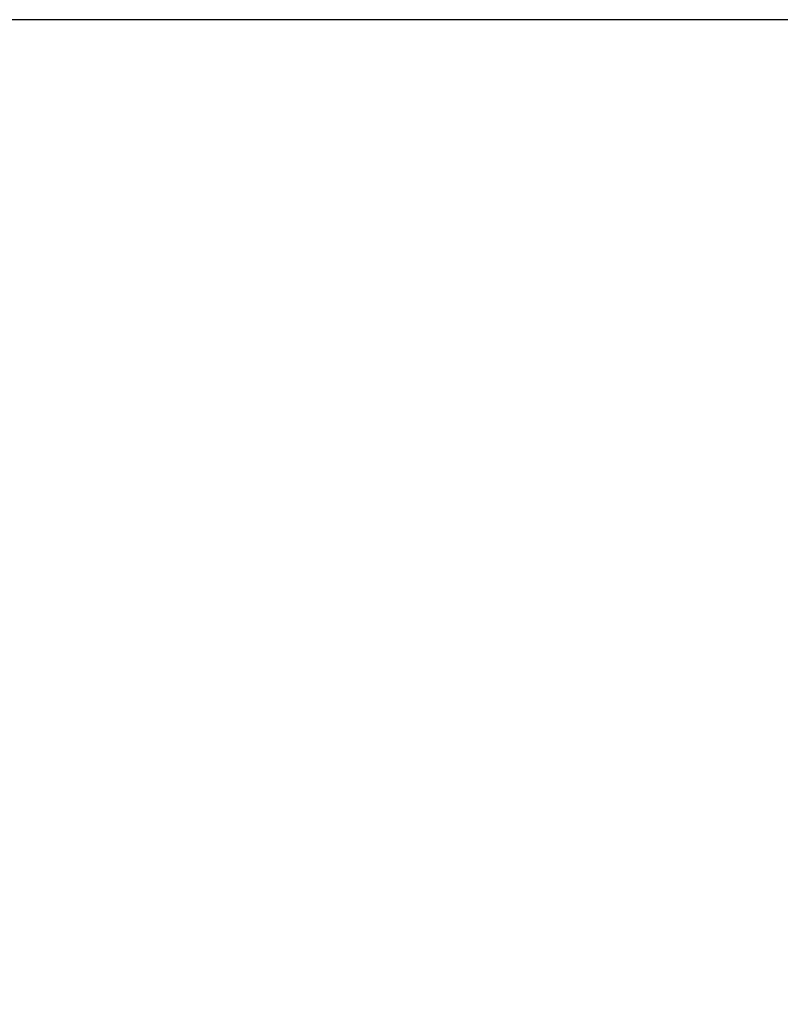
# Model space of a CAD drawing. Header units: inches. Extents: x 0.1 to 33.9, y 0.6 to 21.4.
# Tile 30 of 82: x 13.2 to 14, y 10.5 to 11.6. Entities that reach past the tile are written whole.
import ezdxf

# ---------------------------------------------------------------- set-up
doc = ezdxf.new("R2010")
doc.units = ezdxf.units.IN
doc.header["$MEASUREMENT"] = 0
doc.layers.add('Dimension (ANSI)', color=7, linetype='Continuous', lineweight=25)
doc.styles.add('Note Text (ANSI)', font='tahoma.ttf')
doc.dimstyles.new('Default (ANSI)', dxfattribs={"dimtxt": 0.12, "dimasz": 0.098425, "dimexe": 0.125, "dimexo": 0.0625, "dimgap": 0.031496, "dimtad": 0, "dimtih": 1, "dimtoh": 1, "dimrnd": 1e-08, "dimzin": 4, "dimdsep": 46, "dimtxsty": 'Note Text (ANSI)', "dimcen": 0.09, "dimdle": 0.393701, "dimclrd": 256, "dimclre": 256, "dimclrt": 256, "dimadec": 0, "dimazin": 1, "dimtfac": 1, "dimtofl": 0, "dimtmove": 0, "dimatfit": 3, "dimfxl": 1, "dimtolj": 1, "dimtzin": 4, "dimlwd": -1, "dimlwe": -1, "dimarcsym": 0})

# ---------------------------------------------------------------- blocks, each defined once
blk = doc.blocks.new('*D7')
at = {"layer": 'Defpoints', "color": 0, "transparency": 16777216}
for p in [(9.9454, 11.5564), (17.6262, 11.5564), (17.8161, 5.6379)]:
    blk.add_point(p, dxfattribs=at)
at = {"layer": 'Dimension (ANSI)', "transparency": 16777216}
for p, q in [((10.0079, 11.5564), (17.7512, 11.5564)), ((17.6262, 11.4579), (17.6262, 8.6911)), ((17.6262, 5.7363), (17.6262, 8.5031))]:
    blk.add_line(p, q, dxfattribs=at)
for points in [[(17.6098, 11.4579), (17.6426, 11.4579), (17.6262, 11.5564)], [(17.6098, 5.7363), (17.6426, 5.7363), (17.6262, 5.6379)]]:
    blk.add_solid(points, dxfattribs=at)
at = {"layer": 'Dimension (ANSI)', "transparency": 16777216, "insert": (17.4746, 8.6596), "char_height": 0.12, "attachment_point": 1, "style": 'Note Text (ANSI)'}
blk.add_mtext('\\A1;5.92', dxfattribs=at)
blk = doc.blocks.new('*D8')
at = {"layer": 'Defpoints', "color": 0, "transparency": 16777216}
for p in [(9.9454, 11.5564), (18.5, 11.5564), (16.9252, 4.5759)]:
    blk.add_point(p, dxfattribs=at)
at = {"layer": 'Dimension (ANSI)', "transparency": 16777216}
for p, q in [((10.0079, 11.5564), (18.625, 11.5564)), ((18.5, 11.4579), (18.5, 8.1604)), ((18.5, 4.6743), (18.5, 7.9719)), ((16.9877, 4.5759), (18.625, 4.5759))]:
    blk.add_line(p, q, dxfattribs=at)
for points in [[(18.4836, 11.4579), (18.5164, 11.4579), (18.5, 11.5564)], [(18.4836, 4.6743), (18.5164, 4.6743), (18.5, 4.5759)]]:
    blk.add_solid(points, dxfattribs=at)
at = {"layer": 'Dimension (ANSI)', "transparency": 16777216, "insert": (18.3463, 8.1289), "char_height": 0.12, "attachment_point": 1, "style": 'Note Text (ANSI)'}
blk.add_mtext('\\A1;6.98', dxfattribs=at)

msp = doc.modelspace()

# ---------------------------------------------------------------- dimensions: what is measured, and where the dimension line sits
at = {"layer": 'Dimension (ANSI)'}
for base, p1, override, picture, middle in [((17.6262, 11.5564), (17.8161, 5.6379), {"dimgap": 0.031496, "dimdec": 2, "dimse1": 1, "dimtol": 0, "dimlim": 0, "dimtp": 0, "dimtm": 0, "dimtdec": 2, "dimatfit": 1}, '*D7', (17.6262, 8.5971)), ((18.5, 11.5564), (16.9252, 4.5759), {"dimgap": 0.031496, "dimdec": 2, "dimtol": 0, "dimlim": 0, "dimtp": 0, "dimtm": 0, "dimtdec": 2, "dimatfit": 1}, '*D8', (18.5, 8.0661))]:
    dim = msp.add_linear_dim(base=base, p1=p1, p2=(9.9454, 11.5564), angle=90, dimstyle='Default (ANSI)', override=override, dxfattribs=at)
    dim.commit()
    dim.dimension.update_dxf_attribs({"geometry": picture, "text_midpoint": middle, "dimtype": 160})

doc.saveas('drawing.dxf')
